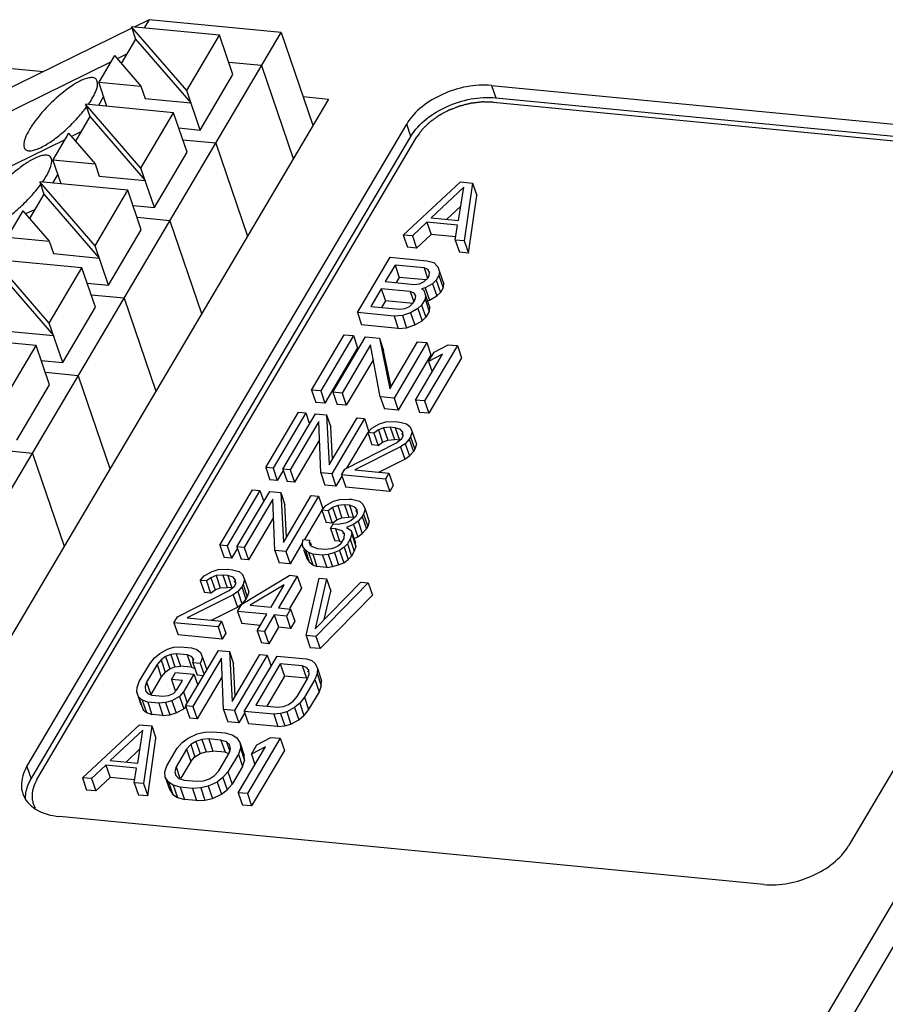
# Model space of a CAD drawing. Header units: millimetres. Extents: x -2787 to 4673, y -54 to 2046.
# Tile 112 of 124: x 3943 to 3969, y 790 to 820. Entities that reach past the tile are written whole.
import ezdxf

# ---------------------------------------------------------------- set-up
doc = ezdxf.new("R2010")
doc.units = ezdxf.units.MM
doc.header["$LTSCALE"] = 81.675
doc.layers.get('0').update_dxf_attribs({"linetype": 'CONTINUOUS'})

msp = doc.modelspace()

# ---------------------------------------------------------------- linework, layer by layer
at = {"color": 3}
for p, q in [((3947.185, 819.901), (3946.734, 819.68)), ((3947.185, 819.901), (3947.037, 819.651)), ((3951.16, 819.517), (3947.185, 819.901)), ((3946.667, 819.647), (3941.7, 817.209)), ((3946.653, 819.688), (3946.78, 819.317)), ((3948.318, 817.765), (3946.653, 819.688)), ((3949.303, 819.432), (3946.653, 819.688)), ((3939.53, 799.844), (3951.16, 819.517)), ((3946.78, 819.317), (3946.345, 818.582)), ((3946.78, 819.317), (3948.445, 817.394)), ((3948.318, 817.765), (3949.303, 819.432)), ((3949.709, 818.247), (3949.303, 819.432)), ((3951.16, 819.517), (3952.117, 816.722)), ((3946.14, 818.819), (3945.668, 818.02)), ((3946.14, 818.819), (3946.938, 817.898)), ((3946.509, 818.859), (3946.226, 818.72)), ((3941.1, 818.622), (3944.006, 818.341)), ((3946.022, 818.62), (3941.108, 816.209)), ((3950.569, 818.517), (3949.584, 818.612)), ((3950.569, 818.517), (3951.525, 815.722)), ((3965.553, 786.506), (3984.502, 818.563)), ((3948.723, 816.58), (3949.709, 818.247)), ((3945.917, 817.291), (3945.668, 818.02)), ((3945.668, 818.02), (3946.938, 817.898)), ((3946.938, 817.898), (3947.065, 817.528)), ((3957.494, 817.921), (3957.621, 817.551)), ((3957.494, 817.921), (3978.695, 815.875)), ((3984.861, 817.851), (3966.108, 786.126)), ((3945.816, 817.586), (3945.657, 817.316)), ((3947.065, 817.528), (3948.445, 817.394)), ((3948.723, 816.58), (3948.318, 817.765)), ((3951.821, 817.587), (3952.584, 817.513)), ((3957.621, 817.551), (3978.822, 815.505)), ((3952.584, 817.513), (3940.561, 797.173)), ((3945.273, 817.353), (3945.4, 816.983)), ((3946.938, 815.43), (3945.273, 817.353)), ((3947.924, 817.098), (3945.273, 817.353)), ((3945.4, 816.983), (3944.966, 816.248)), ((3945.4, 816.983), (3947.065, 815.06)), ((3946.938, 815.43), (3947.924, 817.098)), ((3948.329, 815.913), (3947.924, 817.098)), ((3943.506, 797.417), (3954.939, 816.758)), ((3948.08, 816.642), (3948.723, 816.58)), ((3955.066, 816.387), (3954.939, 816.758)), ((3943.633, 797.047), (3955.066, 816.387)), ((3944.76, 816.485), (3944.288, 815.686)), ((3944.76, 816.485), (3945.558, 815.564)), ((3945.129, 816.525), (3944.846, 816.386)), ((3944.643, 816.286), (3939.729, 813.875)), ((3949.189, 816.183), (3948.204, 816.278)), ((3949.189, 816.183), (3950.146, 813.388)), ((3947.344, 814.246), (3948.329, 815.913)), ((3944.538, 814.957), (3944.288, 815.686)), ((3944.288, 815.686), (3945.558, 815.564)), ((3945.558, 815.564), (3945.685, 815.193)), ((3944.437, 815.252), (3944.277, 814.982)), ((3945.685, 815.193), (3947.065, 815.06)), ((3947.344, 814.246), (3946.938, 815.43)), ((3943.894, 815.019), (3944.02, 814.649)), ((3945.558, 813.096), (3943.894, 815.019)), ((3946.544, 814.764), (3943.894, 815.019)), ((3954.833, 813.419), (3956.555, 815.016)), ((3956.655, 814.856), (3955.675, 813.938)), ((3956.503, 813.858), (3956.655, 814.856)), ((3956.555, 815.016), (3956.923, 814.98)), ((3956.923, 814.98), (3956.673, 813.242)), ((3956.923, 814.98), (3957.05, 814.61)), ((3944.02, 814.649), (3943.586, 813.914)), ((3944.02, 814.649), (3945.685, 812.726)), ((3945.558, 813.096), (3946.544, 814.764)), ((3946.949, 813.579), (3946.544, 814.764)), ((3956.8, 812.872), (3957.05, 814.61)), ((3946.7, 814.308), (3947.344, 814.246)), ((3956.148, 813.892), (3956.568, 814.286)), ((3979.673, 814.371), (3968.241, 795.031)), ((3943.381, 814.151), (3942.908, 813.352)), ((3943.381, 814.151), (3944.178, 813.229)), ((3943.75, 814.191), (3943.466, 814.052)), ((3947.809, 813.849), (3946.825, 813.944)), ((3947.809, 813.849), (3948.766, 811.054)), ((3955.545, 813.801), (3955.109, 813.393)), ((3955.545, 813.801), (3955.671, 813.43)), ((3956.465, 813.712), (3955.545, 813.801)), ((3955.675, 813.938), (3956.503, 813.858)), ((3956.397, 813.268), (3956.465, 813.712)), ((3945.964, 811.912), (3946.949, 813.579)), ((3954.833, 813.419), (3954.96, 813.049)), ((3955.109, 813.393), (3954.833, 813.419)), ((3955.109, 813.393), (3955.236, 813.022)), ((3955.236, 813.022), (3955.671, 813.43)), ((3956.406, 813.36), (3955.671, 813.43)), ((3942.908, 813.352), (3944.178, 813.229)), ((3944.178, 813.229), (3944.305, 812.859)), ((3945.964, 811.912), (3945.558, 813.096)), ((3956.397, 813.268), (3956.524, 812.898)), ((3956.673, 813.242), (3956.397, 813.268)), ((3956.673, 813.242), (3956.8, 812.872)), ((3944.305, 812.859), (3945.685, 812.726)), ((3955.236, 813.022), (3954.96, 813.049)), ((3956.8, 812.872), (3956.524, 812.898)), ((3944.179, 810.762), (3942.514, 812.685)), ((3945.164, 812.429), (3942.514, 812.685)), ((3953.453, 811.085), (3954.439, 812.752)), ((3954.589, 812.513), (3954.295, 812.016)), ((3954.439, 812.752), (3955.543, 812.646)), ((3954.589, 812.513), (3954.716, 812.143)), ((3955.463, 812.429), (3954.589, 812.513)), ((3955.543, 812.646), (3955.752, 812.588)), ((3955.752, 812.588), (3955.873, 812.464)), ((3942.641, 812.315), (3944.305, 810.392)), ((3944.179, 810.762), (3945.164, 812.429)), ((3945.57, 811.245), (3945.164, 812.429)), ((3955.463, 812.429), (3955.57, 812.117)), ((3955.58, 812.38), (3955.463, 812.429)), ((3955.572, 812.118), (3955.613, 812.189)), ((3955.63, 812.3), (3955.58, 812.38)), ((3955.613, 812.189), (3955.63, 812.3)), ((3955.91, 812.198), (3955.827, 812.056)), ((3955.873, 812.464), (3955.927, 812.309)), ((3955.927, 812.309), (3955.91, 812.198)), ((3955.91, 812.198), (3956.037, 811.828)), ((3955.927, 812.309), (3956.054, 811.939)), ((3945.32, 811.974), (3945.964, 811.912)), ((3954.295, 812.016), (3955.17, 811.932)), ((3954.716, 812.143), (3954.622, 811.985)), ((3955.515, 812.066), (3954.716, 812.143)), ((3955.17, 811.932), (3955.329, 811.954)), ((3955.329, 811.954), (3955.463, 812.016)), ((3955.463, 812.016), (3955.572, 812.118)), ((3955.718, 811.954), (3955.496, 811.825)), ((3955.827, 812.056), (3955.718, 811.954)), ((3955.718, 811.954), (3955.844, 811.584)), ((3955.827, 812.056), (3955.953, 811.686)), ((3956.037, 811.828), (3956.054, 811.939)), ((3946.429, 811.514), (3945.445, 811.609)), ((3954.17, 811.803), (3953.855, 811.271)), ((3954.17, 811.803), (3954.296, 811.433)), ((3955.044, 811.719), (3954.17, 811.803)), ((3955.044, 811.719), (3955.151, 811.406)), ((3955.161, 811.67), (3955.044, 811.719)), ((3955.211, 811.59), (3955.161, 811.67)), ((3955.496, 811.825), (3955.383, 811.799)), ((3955.383, 811.799), (3955.454, 811.754)), ((3955.454, 811.754), (3955.508, 811.599)), ((3955.508, 811.599), (3955.491, 811.488)), ((3955.496, 811.825), (3955.623, 811.455)), ((3955.508, 811.599), (3955.635, 811.229)), ((3955.844, 811.584), (3955.953, 811.686)), ((3956.037, 811.828), (3955.953, 811.686)), ((3946.429, 811.514), (3947.386, 808.72)), ((3954.296, 811.433), (3954.182, 811.24)), ((3955.129, 811.353), (3954.296, 811.433)), ((3955.022, 811.271), (3955.131, 811.373)), ((3955.131, 811.373), (3955.194, 811.48)), ((3955.194, 811.48), (3955.211, 811.59)), ((3955.386, 811.311), (3955.277, 811.209)), ((3955.491, 811.488), (3955.386, 811.311)), ((3955.386, 811.311), (3955.513, 810.941)), ((3955.491, 811.488), (3955.618, 811.118)), ((3955.546, 811.437), (3955.623, 811.455)), ((3955.623, 811.455), (3955.844, 811.584)), ((3944.584, 809.578), (3945.57, 811.245)), ((3953.453, 811.085), (3953.58, 810.715)), ((3954.557, 810.979), (3953.453, 811.085)), ((3953.855, 811.271), (3954.729, 811.187)), ((3954.729, 811.187), (3954.888, 811.209)), ((3955.055, 811.08), (3954.808, 810.992)), ((3954.888, 811.209), (3955.022, 811.271)), ((3955.277, 811.209), (3955.055, 811.08)), ((3955.055, 811.08), (3955.182, 810.71)), ((3955.277, 811.209), (3955.404, 810.839)), ((3955.618, 811.118), (3955.513, 810.941)), ((3955.618, 811.118), (3955.635, 811.229)), ((3944.584, 809.578), (3944.179, 810.762)), ((3954.684, 810.608), (3953.58, 810.715)), ((3954.808, 810.992), (3954.557, 810.979)), ((3954.557, 810.979), (3954.684, 810.608)), ((3954.808, 810.992), (3954.935, 810.622)), ((3954.935, 810.622), (3955.182, 810.71)), ((3955.182, 810.71), (3955.404, 810.839)), ((3955.404, 810.839), (3955.513, 810.941)), ((3942.925, 810.525), (3944.305, 810.392)), ((3952.073, 808.751), (3953.059, 810.418)), ((3953.059, 810.418), (3953.335, 810.392)), ((3954.684, 810.608), (3954.935, 810.622)), ((3943.784, 810.095), (3941.134, 810.351)), ((3953.335, 810.392), (3952.35, 808.724)), ((3952.718, 808.689), (3953.703, 810.356)), ((3953.853, 810.117), (3952.994, 808.662)), ((3953.335, 810.392), (3953.462, 810.021)), ((3953.703, 810.356), (3954.117, 810.316)), ((3954.144, 808.551), (3953.853, 810.117)), ((3954.117, 810.316), (3954.429, 808.786)), ((3954.117, 810.316), (3954.244, 809.946)), ((3954.429, 808.786), (3955.267, 810.205)), ((3955.544, 810.178), (3954.558, 808.511)), ((3955.267, 810.205), (3955.544, 810.178)), ((3955.544, 810.178), (3955.67, 809.808)), ((3955.765, 809.895), (3956.188, 810.116)), ((3956.188, 810.116), (3956.464, 810.09)), ((3942.799, 808.428), (3943.784, 810.095)), ((3944.19, 808.911), (3943.784, 810.095)), ((3953.462, 810.021), (3952.476, 808.354)), ((3954.467, 808.851), (3954.244, 809.946)), ((3955.202, 808.449), (3956.02, 809.832)), ((3956.464, 810.09), (3955.478, 808.422)), ((3955.597, 809.611), (3955.765, 809.895)), ((3956.02, 809.832), (3955.597, 809.611)), ((3956.464, 810.09), (3956.59, 809.72)), ((3943.94, 809.64), (3944.584, 809.578)), ((3953.936, 809.672), (3953.12, 808.292)), ((3955.67, 809.808), (3954.685, 808.141)), ((3955.597, 809.611), (3955.704, 809.298)), ((3956.59, 809.72), (3955.605, 808.052)), ((3945.049, 809.18), (3944.065, 809.275)), ((3945.049, 809.18), (3946.006, 806.385)), ((3943.204, 807.243), (3944.19, 808.911)), ((3952.073, 808.751), (3952.2, 808.381)), ((3952.35, 808.724), (3952.073, 808.751)), ((3952.35, 808.724), (3952.476, 808.354)), ((3952.718, 808.689), (3952.844, 808.319)), ((3952.994, 808.662), (3952.718, 808.689)), ((3952.994, 808.662), (3953.12, 808.292)), ((3952.476, 808.354), (3952.2, 808.381)), ((3954.144, 808.551), (3954.271, 808.181)), ((3954.558, 808.511), (3954.144, 808.551)), ((3954.558, 808.511), (3954.685, 808.141)), ((3955.202, 808.449), (3955.329, 808.079)), ((3955.478, 808.422), (3955.202, 808.449)), ((3955.478, 808.422), (3955.605, 808.052)), ((3950.694, 806.417), (3951.679, 808.084)), ((3951.9, 808.063), (3950.915, 806.395)), ((3951.679, 808.084), (3951.9, 808.063)), ((3951.9, 808.063), (3952.014, 807.729)), ((3953.12, 808.292), (3952.844, 808.319)), ((3954.685, 808.141), (3954.271, 808.181)), ((3955.605, 808.052), (3955.329, 808.079)), ((3951.209, 806.367), (3952.195, 808.034)), ((3952.29, 807.8), (3951.43, 806.346)), ((3952.195, 808.034), (3952.526, 808.002)), ((3952.35, 806.257), (3952.29, 807.8)), ((3952.526, 808.002), (3952.607, 806.495)), ((3952.526, 808.002), (3952.653, 807.632)), ((3952.607, 806.495), (3953.446, 807.914)), ((3953.667, 807.892), (3952.681, 806.225)), ((3953.446, 807.914), (3953.667, 807.892)), ((3953.667, 807.892), (3953.794, 807.522)), ((3954.119, 807.736), (3954.308, 807.793)), ((3954.308, 807.793), (3954.587, 807.803)), ((3954.587, 807.803), (3954.734, 807.789)), ((3954.734, 807.789), (3954.934, 807.732)), ((3952.705, 806.66), (3952.653, 807.632)), ((3953.764, 807.472), (3953.13, 806.399)), ((3953.767, 807.47), (3953.888, 807.608)), ((3953.767, 807.47), (3953.894, 807.1)), ((3953.952, 807.452), (3953.767, 807.47)), ((3953.888, 807.608), (3954.119, 807.736)), ((3954.088, 807.552), (3953.952, 807.452)), ((3953.952, 807.452), (3954.078, 807.082)), ((3954.24, 807.612), (3954.088, 807.552)), ((3954.088, 807.552), (3954.215, 807.181)), ((3954.445, 807.63), (3954.24, 807.612)), ((3954.24, 807.612), (3954.367, 807.242)), ((3954.445, 807.63), (3954.572, 807.259)), ((3954.593, 807.615), (3954.445, 807.63)), ((3954.593, 807.615), (3954.719, 807.245)), ((3954.756, 807.562), (3954.593, 807.615)), ((3954.824, 807.481), (3954.756, 807.562)), ((3954.788, 807.468), (3954.814, 807.392)), ((3954.835, 807.367), (3954.824, 807.481)), ((3954.934, 807.732), (3955.039, 807.647)), ((3955.039, 807.647), (3955.103, 807.491)), ((3955.103, 807.491), (3955.056, 807.346)), ((3955.103, 807.491), (3955.23, 807.121)), ((3952.311, 807.252), (3951.557, 805.976)), ((3953.081, 806.374), (3954.635, 807.161)), ((3954.078, 807.082), (3954.215, 807.181)), ((3954.215, 807.181), (3954.367, 807.242)), ((3954.367, 807.242), (3954.572, 807.259)), ((3954.719, 807.245), (3954.572, 807.259)), ((3954.635, 807.161), (3954.793, 807.296)), ((3954.793, 807.296), (3954.835, 807.367)), ((3955.014, 807.275), (3954.893, 807.136)), ((3955.056, 807.346), (3955.014, 807.275)), ((3955.014, 807.275), (3955.141, 806.905)), ((3955.056, 807.346), (3955.182, 806.976)), ((3943.67, 806.846), (3942.685, 806.941)), ((3954.757, 807.037), (3953.375, 806.345)), ((3954.078, 807.082), (3953.894, 807.1)), ((3954.893, 807.136), (3954.757, 807.037)), ((3954.757, 807.037), (3954.883, 806.667)), ((3954.893, 807.136), (3955.02, 806.766)), ((3955.141, 806.905), (3955.02, 806.766)), ((3955.182, 806.976), (3955.141, 806.905)), ((3955.23, 807.121), (3955.182, 806.976)), ((3943.67, 806.846), (3944.627, 804.051)), ((3954.101, 806.275), (3954.883, 806.667)), ((3954.883, 806.667), (3955.02, 806.766)), ((3950.694, 806.417), (3950.82, 806.047)), ((3950.915, 806.395), (3950.694, 806.417)), ((3950.915, 806.395), (3951.041, 806.025)), ((3951.222, 806.33), (3951.041, 806.025)), ((3951.209, 806.367), (3951.336, 805.997)), ((3951.43, 806.346), (3951.209, 806.367)), ((3951.43, 806.346), (3951.557, 805.976)), ((3952.35, 806.257), (3952.477, 805.887)), ((3952.681, 806.225), (3952.35, 806.257)), ((3952.976, 806.197), (3953.081, 806.374)), ((3953.375, 806.345), (3954.406, 806.246)), ((3951.041, 806.025), (3950.82, 806.047)), ((3951.557, 805.976), (3951.336, 805.997)), ((3952.681, 806.225), (3952.808, 805.855)), ((3952.988, 806.16), (3952.808, 805.855)), ((3952.976, 806.197), (3953.103, 805.826)), ((3954.301, 806.069), (3952.976, 806.197)), ((3954.406, 806.246), (3954.301, 806.069)), ((3954.301, 806.069), (3954.428, 805.699)), ((3954.406, 806.246), (3954.532, 805.876)), ((3949.314, 804.083), (3950.299, 805.75)), ((3950.52, 805.728), (3949.535, 804.061)), ((3949.829, 804.033), (3950.815, 805.7)), ((3950.299, 805.75), (3950.52, 805.728)), ((3950.52, 805.728), (3950.635, 805.395)), ((3950.815, 805.7), (3951.146, 805.668)), ((3951.146, 805.668), (3951.227, 804.16)), ((3951.146, 805.668), (3951.273, 805.298)), ((3952.808, 805.855), (3952.477, 805.887)), ((3954.428, 805.699), (3953.103, 805.826)), ((3954.532, 805.876), (3954.428, 805.699)), ((3950.91, 805.466), (3950.05, 804.011)), ((3950.97, 803.923), (3950.91, 805.466)), ((3951.227, 804.16), (3952.066, 805.579)), ((3952.287, 805.558), (3951.302, 803.891)), ((3952.066, 805.579), (3952.287, 805.558)), ((3952.287, 805.558), (3952.414, 805.188)), ((3952.508, 805.274), (3952.739, 805.402)), ((3952.739, 805.402), (3952.929, 805.459)), ((3952.929, 805.459), (3953.207, 805.469)), ((3953.207, 805.469), (3953.281, 805.462)), ((3953.281, 805.462), (3953.518, 805.402)), ((3953.518, 805.402), (3953.623, 805.317)), ((3951.325, 804.326), (3951.273, 805.298)), ((3952.384, 805.138), (3951.858, 804.248)), ((3952.388, 805.136), (3952.508, 805.274)), ((3952.388, 805.136), (3952.514, 804.766)), ((3952.572, 805.118), (3952.388, 805.136)), ((3952.708, 805.217), (3952.572, 805.118)), ((3952.572, 805.118), (3952.698, 804.748)), ((3952.861, 805.278), (3952.708, 805.217)), ((3952.708, 805.217), (3952.835, 804.847)), ((3953.066, 805.295), (3952.861, 805.278)), ((3952.861, 805.278), (3952.987, 804.908)), ((3953.066, 805.295), (3953.192, 804.925)), ((3953.213, 805.281), (3953.066, 805.295)), ((3953.213, 805.281), (3953.34, 804.911)), ((3953.376, 805.228), (3953.213, 805.281)), ((3953.444, 805.146), (3953.376, 805.228)), ((3953.408, 805.134), (3953.429, 805.073)), ((3953.455, 805.033), (3953.444, 805.146)), ((3953.623, 805.317), (3953.686, 805.161)), ((3953.686, 805.161), (3953.639, 805.015)), ((3953.686, 805.161), (3953.813, 804.79)), ((3950.931, 804.918), (3950.177, 803.641)), ((3952.698, 804.748), (3952.835, 804.847)), ((3952.835, 804.847), (3952.987, 804.908)), ((3952.987, 804.908), (3953.192, 804.925)), ((3953.14, 804.763), (3953.256, 804.827)), ((3953.34, 804.911), (3953.192, 804.925)), ((3953.256, 804.827), (3953.413, 804.962)), ((3953.477, 804.806), (3953.34, 804.706)), ((3953.413, 804.962), (3953.455, 805.033)), ((3953.597, 804.944), (3953.477, 804.806)), ((3953.477, 804.806), (3953.603, 804.436)), ((3953.639, 805.015), (3953.597, 804.944)), ((3953.597, 804.944), (3953.724, 804.574)), ((3953.639, 805.015), (3953.766, 804.645)), ((3953.813, 804.79), (3953.766, 804.645)), ((3952.698, 804.748), (3952.514, 804.766)), ((3952.646, 804.586), (3952.73, 804.728)), ((3952.646, 804.586), (3952.773, 804.216)), ((3952.793, 804.572), (3952.646, 804.586)), ((3952.73, 804.728), (3952.877, 804.714)), ((3952.793, 804.572), (3952.92, 804.202)), ((3952.993, 804.515), (3952.793, 804.572)), ((3952.877, 804.714), (3953.14, 804.763)), ((3953.062, 804.433), (3952.993, 804.515)), ((3953.34, 804.706), (3953.13, 804.614)), ((3953.13, 804.614), (3953.272, 804.526)), ((3953.272, 804.526), (3953.283, 804.412)), ((3953.272, 804.526), (3953.399, 804.155)), ((3953.34, 804.706), (3953.467, 804.336)), ((3953.724, 804.574), (3953.603, 804.436)), ((3953.766, 804.645), (3953.724, 804.574)), ((3951.801, 804.143), (3951.827, 804.253)), ((3951.827, 804.253), (3952.011, 804.235)), ((3952.011, 804.235), (3952.006, 804.16)), ((3952.011, 804.235), (3952.017, 804.217)), ((3952.92, 804.202), (3952.773, 804.216)), ((3952.92, 804.202), (3952.99, 804.182)), ((3952.968, 804.142), (3953.052, 804.284)), ((3953.019, 804.439), (3953.026, 804.421)), ((3953.052, 804.284), (3953.062, 804.433)), ((3953.236, 804.267), (3953.152, 804.125)), ((3953.283, 804.412), (3953.236, 804.267)), ((3953.236, 804.267), (3953.362, 803.896)), ((3953.283, 804.412), (3953.409, 804.042)), ((3953.343, 804.282), (3953.467, 804.336)), ((3953.467, 804.336), (3953.603, 804.436)), ((3949.314, 804.083), (3949.441, 803.712)), ((3949.535, 804.061), (3949.314, 804.083)), ((3949.535, 804.061), (3949.662, 803.691)), ((3949.842, 803.996), (3949.662, 803.691)), ((3949.829, 804.033), (3949.956, 803.663)), ((3950.05, 804.011), (3949.829, 804.033)), ((3950.05, 804.011), (3950.177, 803.641)), ((3950.97, 803.923), (3951.097, 803.553)), ((3951.302, 803.891), (3950.97, 803.923)), ((3951.302, 803.891), (3951.428, 803.521)), ((3951.797, 804.145), (3951.428, 803.521)), ((3951.811, 804.029), (3951.801, 804.143)), ((3951.811, 804.029), (3951.819, 804.007)), ((3951.88, 803.947), (3951.811, 804.029)), ((3951.837, 803.953), (3951.938, 803.659)), ((3951.88, 803.947), (3952.006, 803.577)), ((3951.985, 803.862), (3951.88, 803.947)), ((3952.006, 804.16), (3952.037, 804.082)), ((3952.033, 804.17), (3952.06, 804.09)), ((3952.037, 804.082), (3952.09, 804.04)), ((3952.09, 804.04), (3952.253, 803.986)), ((3952.253, 803.986), (3952.474, 803.965)), ((3952.474, 803.965), (3952.679, 803.983)), ((3952.679, 803.983), (3952.773, 804.011)), ((3952.916, 803.923), (3952.763, 803.862)), ((3952.773, 804.011), (3952.889, 804.075)), ((3952.889, 804.075), (3952.968, 804.142)), ((3953.052, 804.022), (3952.916, 803.923)), ((3952.916, 803.923), (3953.042, 803.552)), ((3953.152, 804.125), (3953.052, 804.022)), ((3953.052, 804.022), (3953.179, 803.652)), ((3953.152, 804.125), (3953.278, 803.755)), ((3953.362, 803.896), (3953.278, 803.755)), ((3953.409, 804.042), (3953.362, 803.896)), ((3953.409, 804.042), (3953.399, 804.155)), ((3949.662, 803.691), (3949.441, 803.712)), ((3950.177, 803.641), (3949.956, 803.663)), ((3951.938, 803.659), (3952.006, 803.577)), ((3951.985, 803.862), (3952.112, 803.492)), ((3952.111, 803.813), (3951.985, 803.862)), ((3952.111, 803.813), (3952.238, 803.442)), ((3952.406, 803.784), (3952.111, 803.813)), ((3952.574, 803.805), (3952.406, 803.784)), ((3952.406, 803.784), (3952.532, 803.414)), ((3952.763, 803.862), (3952.574, 803.805)), ((3952.574, 803.805), (3952.701, 803.435)), ((3952.763, 803.862), (3952.89, 803.492)), ((3953.042, 803.552), (3953.179, 803.652)), ((3953.278, 803.755), (3953.179, 803.652)), ((3949.078, 803.288), (3949.267, 803.345)), ((3949.267, 803.345), (3949.545, 803.355)), ((3949.545, 803.355), (3949.693, 803.341)), ((3949.693, 803.341), (3949.893, 803.284)), ((3951.428, 803.521), (3951.097, 803.553)), ((3952.006, 803.577), (3952.112, 803.492)), ((3952.112, 803.492), (3952.238, 803.442)), ((3952.532, 803.414), (3952.238, 803.442)), ((3952.532, 803.414), (3952.701, 803.435)), ((3952.701, 803.435), (3952.89, 803.492)), ((3952.89, 803.492), (3953.042, 803.552)), ((3948.726, 803.022), (3948.847, 803.16)), ((3948.726, 803.022), (3948.853, 802.652)), ((3948.91, 803.004), (3948.726, 803.022)), ((3948.847, 803.16), (3949.078, 803.288)), ((3949.046, 803.103), (3948.91, 803.004)), ((3948.91, 803.004), (3949.037, 802.634)), ((3949.199, 803.164), (3949.046, 803.103)), ((3949.046, 803.103), (3949.173, 802.733)), ((3949.404, 803.181), (3949.199, 803.164)), ((3949.199, 803.164), (3949.326, 802.794)), ((3949.404, 803.181), (3949.531, 802.811)), ((3949.551, 803.167), (3949.404, 803.181)), ((3949.551, 803.167), (3949.678, 802.797)), ((3949.714, 803.114), (3949.551, 803.167)), ((3949.783, 803.032), (3949.714, 803.114)), ((3949.746, 803.02), (3949.772, 802.944)), ((3949.793, 802.919), (3949.783, 803.032)), ((3949.893, 803.284), (3949.998, 803.199)), ((3949.973, 802.302), (3951.423, 803.174)), ((3949.998, 803.199), (3950.061, 803.043)), ((3950.061, 803.043), (3950.014, 802.898)), ((3950.061, 803.043), (3950.188, 802.673)), ((3951.643, 803.153), (3951.077, 802.195)), ((3951.423, 803.174), (3951.643, 803.153)), ((3951.643, 803.153), (3951.77, 802.783)), ((3951.909, 801.365), (3952.306, 803.089)), ((3952.527, 803.068), (3952.182, 801.563)), ((3952.306, 803.089), (3952.527, 803.068)), ((3952.527, 803.068), (3952.654, 802.697)), ((3948.039, 801.926), (3949.594, 802.713)), ((3949.037, 802.634), (3949.173, 802.733)), ((3949.173, 802.733), (3949.326, 802.794)), ((3949.326, 802.794), (3949.531, 802.811)), ((3949.678, 802.797), (3949.531, 802.811)), ((3949.594, 802.713), (3949.751, 802.848)), ((3949.751, 802.848), (3949.793, 802.919)), ((3949.972, 802.827), (3949.852, 802.688)), ((3950.014, 802.898), (3949.972, 802.827)), ((3949.972, 802.827), (3950.099, 802.456)), ((3950.014, 802.898), (3950.141, 802.527)), ((3951.255, 802.89), (3950.231, 802.277)), ((3950.856, 802.216), (3951.255, 802.89)), ((3951.77, 802.783), (3951.413, 802.179)), ((3952.182, 801.563), (3953.557, 802.968)), ((3953.778, 802.947), (3952.204, 801.336)), ((3953.557, 802.968), (3953.778, 802.947)), ((3953.778, 802.947), (3953.905, 802.577)), ((3949.715, 802.589), (3948.333, 801.897)), ((3949.037, 802.634), (3948.853, 802.652)), ((3949.852, 802.688), (3949.715, 802.589)), ((3949.715, 802.589), (3949.842, 802.219)), ((3949.852, 802.688), (3949.978, 802.318)), ((3950.099, 802.456), (3949.978, 802.318)), ((3950.141, 802.527), (3950.099, 802.456)), ((3950.188, 802.673), (3950.141, 802.527)), ((3952.331, 800.966), (3953.905, 802.577)), ((3952.458, 801.845), (3952.654, 802.697)), ((3949.06, 801.827), (3949.842, 802.219)), ((3949.842, 802.219), (3949.978, 802.318)), ((3949.847, 802.089), (3949.973, 802.302)), ((3950.231, 802.277), (3950.856, 802.216)), ((3951.077, 802.195), (3951.445, 802.159)), ((3951.445, 802.159), (3951.32, 801.947)), ((3951.445, 802.159), (3951.572, 801.789)), ((3947.934, 801.748), (3948.039, 801.926)), ((3948.333, 801.897), (3949.364, 801.798)), ((3949.847, 802.089), (3949.974, 801.719)), ((3950.731, 802.003), (3949.847, 802.089)), ((3950.437, 801.507), (3950.731, 802.003)), ((3950.952, 801.982), (3950.658, 801.486)), ((3950.952, 801.982), (3951.078, 801.612)), ((3951.32, 801.947), (3950.952, 801.982)), ((3951.32, 801.947), (3951.446, 801.577)), ((3947.934, 801.748), (3948.061, 801.378)), ((3949.259, 801.62), (3947.934, 801.748)), ((3949.364, 801.798), (3949.259, 801.62)), ((3949.259, 801.62), (3949.386, 801.25)), ((3949.364, 801.798), (3949.491, 801.428)), ((3950.531, 801.665), (3949.974, 801.719)), ((3951.078, 801.612), (3950.785, 801.115)), ((3951.446, 801.577), (3951.078, 801.612)), ((3951.572, 801.789), (3951.446, 801.577)), ((3949.386, 801.25), (3948.061, 801.378)), ((3949.491, 801.428), (3949.386, 801.25)), ((3950.437, 801.507), (3950.564, 801.137)), ((3950.658, 801.486), (3950.437, 801.507)), ((3950.658, 801.486), (3950.785, 801.115)), ((3951.909, 801.365), (3952.036, 800.995)), ((3952.204, 801.336), (3951.909, 801.365)), ((3952.204, 801.336), (3952.331, 800.966)), ((3947.504, 800.822), (3947.735, 800.95)), ((3947.735, 800.95), (3947.924, 801.007)), ((3947.924, 801.007), (3948.129, 801.025)), ((3948.129, 801.025), (3948.46, 800.993)), ((3948.46, 800.993), (3948.623, 800.939)), ((3948.623, 800.939), (3948.729, 800.854)), ((3950.785, 801.115), (3950.564, 801.137)), ((3952.331, 800.966), (3952.036, 800.995)), ((3947.204, 800.514), (3947.346, 800.688)), ((3947.346, 800.688), (3947.504, 800.822)), ((3947.546, 800.631), (3947.425, 800.493)), ((3947.683, 800.73), (3947.546, 800.631)), ((3947.546, 800.631), (3947.673, 800.261)), ((3947.835, 800.791), (3947.683, 800.73)), ((3947.683, 800.73), (3947.809, 800.36)), ((3948.003, 800.812), (3947.835, 800.791)), ((3947.835, 800.791), (3947.962, 800.42)), ((3948.003, 800.812), (3948.13, 800.442)), ((3948.334, 800.78), (3948.003, 800.812)), ((3948.284, 799.247), (3949.27, 800.915)), ((3948.334, 800.78), (3948.461, 800.41)), ((3948.461, 800.73), (3948.334, 800.78)), ((3948.529, 800.649), (3948.461, 800.73)), ((3948.493, 800.636), (3948.505, 800.6)), ((3948.503, 800.539), (3948.529, 800.649)), ((3949.365, 800.68), (3948.505, 799.226)), ((3948.792, 800.698), (3948.724, 800.517)), ((3948.729, 800.854), (3948.792, 800.698)), ((3948.792, 800.698), (3948.919, 800.328)), ((3949.27, 800.915), (3949.601, 800.883)), ((3949.425, 799.137), (3949.365, 800.68)), ((3949.601, 800.883), (3949.683, 799.375)), ((3949.601, 800.883), (3949.728, 800.512)), ((3949.683, 799.375), (3950.521, 800.794)), ((3950.742, 800.772), (3949.757, 799.105)), ((3950.051, 799.077), (3951.037, 800.744)), ((3950.521, 800.794), (3950.742, 800.772)), ((3950.742, 800.772), (3950.856, 800.439)), ((3951.037, 800.744), (3951.92, 800.659)), ((3951.92, 800.659), (3952.083, 800.606)), ((3946.89, 799.982), (3947.204, 800.514)), ((3947.425, 800.493), (3947.111, 799.96)), ((3947.425, 800.493), (3947.552, 800.122)), ((3947.673, 800.261), (3947.809, 800.36)), ((3947.809, 800.36), (3947.962, 800.42)), ((3947.962, 800.42), (3948.13, 800.442)), ((3948.461, 800.41), (3948.13, 800.442)), ((3948.461, 800.41), (3948.561, 800.371)), ((3948.503, 800.539), (3948.63, 800.168)), ((3948.724, 800.517), (3948.503, 800.539)), ((3948.724, 800.517), (3948.838, 800.184)), ((3949.78, 799.54), (3949.728, 800.512)), ((3951.132, 800.51), (3950.398, 799.268)), ((3951.132, 800.51), (3951.258, 800.14)), ((3951.794, 800.446), (3951.132, 800.51)), ((3951.794, 800.446), (3951.921, 800.076)), ((3951.92, 800.396), (3951.794, 800.446)), ((3951.989, 800.315), (3951.92, 800.396)), ((3952.083, 800.606), (3952.188, 800.52)), ((3952.188, 800.52), (3952.252, 800.364)), ((3952.252, 800.364), (3952.242, 800.215)), ((3952.252, 800.364), (3952.378, 799.994)), ((3947.552, 800.122), (3947.237, 799.59)), ((3947.673, 800.261), (3947.552, 800.122)), ((3947.857, 800.038), (3947.983, 800.251)), ((3947.857, 800.038), (3947.971, 799.706)), ((3948.188, 800.006), (3947.857, 800.038)), ((3947.983, 800.251), (3948.535, 800.198)), ((3948.535, 800.198), (3948.221, 799.666)), ((3948.535, 800.198), (3948.649, 799.865)), ((3948.818, 800.15), (3948.63, 800.168)), ((3949.386, 800.132), (3948.632, 798.856)), ((3951.258, 800.14), (3950.725, 799.237)), ((3951.921, 800.076), (3951.258, 800.14)), ((3951.638, 799.524), (3951.953, 800.056)), ((3952.173, 800.034), (3951.859, 799.502)), ((3951.921, 800.076), (3951.946, 800.066)), ((3951.953, 800.302), (3951.965, 800.266)), ((3951.953, 800.056), (3952, 800.201)), ((3952, 800.201), (3951.989, 800.315)), ((3952.242, 800.215), (3952.173, 800.034)), ((3952.173, 800.034), (3952.3, 799.664)), ((3952.242, 800.215), (3952.368, 799.845)), ((3946.812, 799.652), (3946.822, 799.801)), ((3946.822, 799.801), (3946.89, 799.982)), ((3947.111, 799.96), (3947.064, 799.815)), ((3947.064, 799.815), (3947.074, 799.701)), ((3947.111, 799.96), (3947.237, 799.59)), ((3948.021, 799.723), (3948.188, 800.006)), ((3952.368, 799.845), (3952.3, 799.664)), ((3952.368, 799.845), (3952.378, 799.994)), ((3946.812, 799.652), (3946.824, 799.616)), ((3946.875, 799.496), (3946.812, 799.652)), ((3946.856, 799.522), (3946.938, 799.282)), ((3946.875, 799.496), (3947.002, 799.126)), ((3946.98, 799.411), (3946.875, 799.496)), ((3947.074, 799.701), (3947.143, 799.62)), ((3947.143, 799.62), (3947.269, 799.57)), ((3947.269, 799.57), (3947.6, 799.538)), ((3947.6, 799.538), (3947.769, 799.559)), ((3947.769, 799.559), (3947.921, 799.62)), ((3948.1, 799.528), (3947.869, 799.4)), ((3947.921, 799.62), (3948.021, 799.723)), ((3948.221, 799.666), (3948.1, 799.528)), ((3948.1, 799.528), (3948.227, 799.157)), ((3948.221, 799.666), (3948.335, 799.332)), ((3951.517, 799.385), (3951.638, 799.524)), ((3951.859, 799.502), (3951.717, 799.328)), ((3951.859, 799.502), (3951.986, 799.132)), ((3952.3, 799.664), (3951.986, 799.132)), ((3946.98, 799.411), (3947.107, 799.04)), ((3947.143, 799.357), (3946.98, 799.411)), ((3947.143, 799.357), (3947.27, 798.987)), ((3947.475, 799.325), (3947.143, 799.357)), ((3947.68, 799.343), (3947.475, 799.325)), ((3947.475, 799.325), (3947.601, 798.955)), ((3947.869, 799.4), (3947.68, 799.343)), ((3947.68, 799.343), (3947.806, 798.973)), ((3947.869, 799.4), (3947.996, 799.03)), ((3947.996, 799.03), (3948.227, 799.157)), ((3948.296, 799.237), (3948.227, 799.157)), ((3948.284, 799.247), (3948.411, 798.877)), ((3948.505, 799.226), (3948.284, 799.247)), ((3948.505, 799.226), (3948.632, 798.856)), ((3950.398, 799.268), (3951.06, 799.204)), ((3951.06, 799.204), (3951.229, 799.226)), ((3951.229, 799.226), (3951.381, 799.286)), ((3951.56, 799.194), (3951.329, 799.066)), ((3951.381, 799.286), (3951.517, 799.385)), ((3951.717, 799.328), (3951.56, 799.194)), ((3951.56, 799.194), (3951.687, 798.824)), ((3951.717, 799.328), (3951.844, 798.958)), ((3947.002, 799.126), (3947.107, 799.04)), ((3947.107, 799.04), (3947.27, 798.987)), ((3947.601, 798.955), (3947.27, 798.987)), ((3947.601, 798.955), (3947.806, 798.973)), ((3947.806, 798.973), (3947.996, 799.03)), ((3948.632, 798.856), (3948.411, 798.877)), ((3949.425, 799.137), (3949.552, 798.767)), ((3949.757, 799.105), (3949.425, 799.137)), ((3949.757, 799.105), (3949.883, 798.735)), ((3950.064, 799.04), (3949.883, 798.735)), ((3950.051, 799.077), (3950.178, 798.707)), ((3950.935, 798.992), (3950.051, 799.077)), ((3951.14, 799.009), (3950.935, 798.992)), ((3950.935, 798.992), (3951.061, 798.621)), ((3951.329, 799.066), (3951.14, 799.009)), ((3951.14, 799.009), (3951.266, 798.639)), ((3951.329, 799.066), (3951.455, 798.696)), ((3951.687, 798.824), (3951.844, 798.958)), ((3951.986, 799.132), (3951.844, 798.958)), ((3945.175, 797.08), (3946.896, 798.676)), ((3946.896, 798.676), (3947.264, 798.641)), ((3947.264, 798.641), (3947.015, 796.902)), ((3947.264, 798.641), (3947.391, 798.271)), ((3949.883, 798.735), (3949.552, 798.767)), ((3951.061, 798.621), (3950.178, 798.707)), ((3951.061, 798.621), (3951.266, 798.639)), ((3951.266, 798.639), (3951.455, 798.696)), ((3951.455, 798.696), (3951.687, 798.824)), ((3946.997, 798.517), (3946.016, 797.599)), ((3946.844, 797.519), (3946.997, 798.517)), ((3947.142, 796.532), (3947.391, 798.271)), ((3948.184, 798.14), (3948.36, 798.273)), ((3948.36, 798.273), (3948.628, 798.397)), ((3948.628, 798.397), (3948.854, 798.45)), ((3948.854, 798.45), (3949.105, 798.463)), ((3949.105, 798.463), (3949.473, 798.428)), ((3949.473, 798.428), (3949.682, 798.37)), ((3949.682, 798.37), (3949.824, 798.281)), ((3949.824, 798.281), (3949.924, 798.122)), ((3951.129, 798.268), (3950.144, 796.601)), ((3950.43, 798.073), (3950.853, 798.294)), ((3950.853, 798.294), (3951.129, 798.268)), ((3951.129, 798.268), (3951.256, 797.898)), ((3947.719, 797.434), (3948.033, 797.967)), ((3948.033, 797.967), (3948.184, 798.14)), ((3948.439, 798.077), (3948.309, 797.94)), ((3948.594, 798.175), (3948.439, 798.077)), ((3948.439, 798.077), (3948.566, 797.707)), ((3948.774, 798.233), (3948.594, 798.175)), ((3948.594, 798.175), (3948.721, 797.805)), ((3948.979, 798.25), (3948.774, 798.233)), ((3948.774, 798.233), (3948.901, 797.862)), ((3948.979, 798.25), (3949.106, 797.88)), ((3949.347, 798.215), (3948.979, 798.25)), ((3949.347, 798.215), (3949.474, 797.845)), ((3949.51, 798.162), (3949.347, 798.215)), ((3949.51, 798.162), (3949.611, 797.867)), ((3949.606, 798.077), (3949.51, 798.162)), ((3949.597, 797.816), (3949.635, 797.962)), ((3949.635, 797.962), (3949.606, 798.077)), ((3949.868, 796.627), (3950.685, 798.011)), ((3949.932, 797.971), (3949.874, 797.789)), ((3949.924, 798.122), (3949.932, 797.971)), ((3949.924, 798.122), (3950.051, 797.751)), ((3949.932, 797.971), (3950.059, 797.601)), ((3950.263, 797.789), (3950.43, 798.073)), ((3950.685, 798.011), (3950.263, 797.789)), ((3946.49, 797.553), (3946.91, 797.946)), ((3948.309, 797.94), (3947.995, 797.408)), ((3948.309, 797.94), (3948.436, 797.57)), ((3948.436, 797.57), (3948.566, 797.707)), ((3948.566, 797.707), (3948.721, 797.805)), ((3948.721, 797.805), (3948.901, 797.862)), ((3948.901, 797.862), (3949.106, 797.88)), ((3949.474, 797.845), (3949.106, 797.88)), ((3949.283, 797.284), (3949.597, 797.816)), ((3949.474, 797.845), (3949.585, 797.808)), ((3949.874, 797.789), (3949.559, 797.257)), ((3949.874, 797.789), (3950, 797.419)), ((3950.059, 797.601), (3950.051, 797.751)), ((3950.263, 797.789), (3950.37, 797.476)), ((3951.256, 797.898), (3950.27, 796.23)), ((3943.506, 797.417), (3943.633, 797.047)), ((3945.886, 797.461), (3945.451, 797.053)), ((3945.886, 797.461), (3946.013, 797.091)), ((3946.807, 797.372), (3945.886, 797.461)), ((3946.016, 797.599), (3946.844, 797.519)), ((3946.739, 796.929), (3946.807, 797.372)), ((3947.66, 797.253), (3947.719, 797.434)), ((3947.995, 797.408), (3947.957, 797.262)), ((3947.995, 797.408), (3948.11, 797.071)), ((3948.436, 797.57), (3948.141, 797.07)), ((3950, 797.419), (3949.686, 796.887)), ((3950, 797.419), (3950.059, 797.601)), ((3945.175, 797.08), (3945.301, 796.71)), ((3945.451, 797.053), (3945.175, 797.08)), ((3945.577, 796.683), (3946.013, 797.091)), ((3946.748, 797.02), (3946.013, 797.091)), ((3947.668, 797.102), (3947.66, 797.253)), ((3947.668, 797.102), (3947.795, 796.732)), ((3947.768, 796.942), (3947.668, 797.102)), ((3947.957, 797.262), (3947.986, 797.146)), ((3947.986, 797.146), (3948.082, 797.062)), ((3948.998, 797.049), (3949.153, 797.146)), ((3949.153, 797.146), (3949.283, 797.284)), ((3949.408, 797.084), (3949.232, 796.951)), ((3949.559, 797.257), (3949.408, 797.084)), ((3949.408, 797.084), (3949.535, 796.714)), ((3949.559, 797.257), (3949.686, 796.887)), ((3945.451, 797.053), (3945.577, 796.683)), ((3946.739, 796.929), (3946.866, 796.559)), ((3947.015, 796.902), (3946.739, 796.929)), ((3947.015, 796.902), (3947.142, 796.532)), ((3947.768, 796.942), (3947.895, 796.572)), ((3947.91, 796.854), (3947.768, 796.942)), ((3947.91, 796.854), (3948.037, 796.483)), ((3948.119, 796.796), (3947.91, 796.854)), ((3948.082, 797.062), (3948.245, 797.009)), ((3948.119, 796.796), (3948.246, 796.426)), ((3948.487, 796.76), (3948.119, 796.796)), ((3948.245, 797.009), (3948.613, 796.973)), ((3948.738, 796.774), (3948.487, 796.76)), ((3948.613, 796.973), (3948.818, 796.991)), ((3948.964, 796.827), (3948.738, 796.774)), ((3948.738, 796.774), (3948.865, 796.403)), ((3948.818, 796.991), (3948.998, 797.049)), ((3949.232, 796.951), (3948.964, 796.827)), ((3948.964, 796.827), (3949.091, 796.457)), ((3949.232, 796.951), (3949.359, 796.581)), ((3949.535, 796.714), (3949.686, 796.887)), ((3945.577, 796.683), (3945.301, 796.71)), ((3947.142, 796.532), (3946.866, 796.559)), ((3947.795, 796.732), (3947.895, 796.572)), ((3947.895, 796.572), (3948.037, 796.483)), ((3948.037, 796.483), (3948.246, 796.426)), ((3948.487, 796.76), (3948.614, 796.39)), ((3949.091, 796.457), (3949.359, 796.581)), ((3949.359, 796.581), (3949.535, 796.714)), ((3949.868, 796.627), (3949.994, 796.257)), ((3950.144, 796.601), (3949.868, 796.627)), ((3950.144, 796.601), (3950.27, 796.23)), ((3948.614, 796.39), (3948.246, 796.426)), ((3948.614, 796.39), (3948.865, 796.403)), ((3948.865, 796.403), (3949.091, 796.457)), ((3950.27, 796.23), (3949.994, 796.257)), ((3965.686, 793.867), (3944.485, 795.913))]:
    msp.add_line(p, q, dxfattribs=at)
at = {"color": 4}
for p, q in [((3957.542, 817.417), (3978.743, 815.372)), ((3943.81, 797.03), (3955.242, 816.37))]:
    msp.add_line(p, q, dxfattribs=at)
at = {"color": 3}
msp.add_arc((3946.353, 815.652), 2.705, 121.6672, 122.0146, dxfattribs=at)
for points, knots in [([(3945.59, 818.112), (3945.57, 818.132), (3945.51, 818.161), (3945.398, 818.159), (3945.263, 818.124), (3945.167, 818.082), (3945.115, 818.057)], [0, 0, 0, 0, 0.16697, 0.37867, 0.655296, 1, 1, 1, 1]), ([(3944.919, 817.946), (3944.701, 817.81), (3944.29, 817.475), (3943.852, 817), (3943.58, 816.603), (3943.467, 816.381), (3943.421, 816.226), (3943.409, 816.134), (3943.419, 816.057), (3943.443, 816.016), (3943.458, 816.001)], [0, 0, 0, 0, 0.302115, 0.619295, 0.756275, 0.866668, 0.910312, 0.946162, 0.975211, 1, 1, 1, 1]), ([(3945.115, 818.057), (3945.1, 818.05), (3945.038, 818.018), (3944.978, 817.983), (3944.933, 817.955)], [0, 0, 0, 0, 0.235861, 1, 1, 1, 1]), ([(3945.354, 817.347), (3945.411, 817.429), (3945.488, 817.55), (3945.568, 817.715), (3945.63, 817.874), (3945.657, 818.044), (3945.59, 818.112)], [0, 0, 0, 0, 0.363594, 0.519142, 0.654998, 1, 1, 1, 1]), ([(3957.494, 817.921), (3956.995, 817.969), (3956.009, 817.768), (3955.176, 817.159), (3954.939, 816.758)], [0, 0, 0, 0, 0.518432, 1, 1, 1, 1]), ([(3955.066, 816.387), (3955.303, 816.788), (3956.136, 817.398), (3957.121, 817.599), (3957.621, 817.551)], [0, 0, 0, 0, 0.481568, 1, 1, 1, 1]), ([(3943.932, 816.056), (3944.052, 816.115), (3944.299, 816.27), (3944.655, 816.558), (3945, 816.897), (3945.209, 817.147), (3945.303, 817.275)], [0, 0, 0, 0, 0.216233, 0.472078, 0.742421, 1, 1, 1, 1]), ([(3943.458, 816.001), (3943.478, 815.981), (3943.538, 815.952), (3943.65, 815.954), (3943.785, 815.989), (3943.881, 816.031), (3943.932, 816.056)], [0, 0, 0, 0, 0.16697, 0.37867, 0.655296, 1, 1, 1, 1]), ([(3944.21, 815.778), (3944.19, 815.797), (3944.13, 815.827), (3944.018, 815.825), (3943.883, 815.789), (3943.787, 815.748), (3943.735, 815.723)], [0, 0, 0, 0, 0.16697, 0.37867, 0.655296, 1, 1, 1, 1]), ([(3943.974, 815.012), (3944.032, 815.095), (3944.108, 815.216), (3944.189, 815.381), (3944.25, 815.54), (3944.277, 815.71), (3944.21, 815.778)], [0, 0, 0, 0, 0.363594, 0.519142, 0.654998, 1, 1, 1, 1]), ([(3943.735, 815.723), (3943.629, 815.67), (3943.407, 815.534), (3943.084, 815.282), (3942.765, 814.981), (3942.478, 814.66), (3942.277, 814.387), (3942.155, 814.179), (3942.089, 814.042), (3942.047, 813.921), (3942.03, 813.816), (3942.036, 813.73), (3942.062, 813.683), (3942.078, 813.667)], [0, 0, 0, 0, 0.128538, 0.279789, 0.441724, 0.601003, 0.744598, 0.806976, 0.861572, 0.9077, 0.945244, 0.975099, 1, 1, 1, 1]), ([(3942.553, 813.722), (3942.672, 813.781), (3942.919, 813.936), (3943.276, 814.224), (3943.62, 814.563), (3943.829, 814.813), (3943.923, 814.941)], [0, 0, 0, 0, 0.216233, 0.472078, 0.742421, 1, 1, 1, 1]), ([(3943.506, 797.417), (3943.467, 797.35), (3943.342, 797.1), (3943.315, 796.791), (3943.381, 796.599)], [0, 0, 0, 0, 0.278116, 1, 1, 1, 1]), ([(3943.381, 796.599), (3943.446, 796.408), (3943.781, 796.046), (3944.236, 795.937), (3944.485, 795.913)], [0, 0, 0, 0, 0.44677, 1, 1, 1, 1]), ([(3965.686, 793.867), (3966.185, 793.819), (3967.171, 794.02), (3968.004, 794.629), (3968.241, 795.031)], [0, 0, 0, 0, 0.518432, 1, 1, 1, 1])]:
    msp.add_open_spline(points, degree=3, knots=knots, dxfattribs=at)
at = {"color": 4}
for points, knots in [([(3957.542, 817.417), (3957.515, 817.418), (3957.461, 817.419), (3957.394, 817.421), (3957.34, 817.422), (3957.307, 817.422), (3957.28, 817.423), (3957.26, 817.423), (3957.243, 817.424), (3957.231, 817.424), (3957.225, 817.424), (3957.22, 817.425), (3957.214, 817.424), (3957.207, 817.423), (3957.195, 817.421), (3957.177, 817.419), (3957.156, 817.417), (3957.128, 817.414), (3957.093, 817.41), (3957.051, 817.405), (3957.009, 817.4), (3956.974, 817.396), (3956.946, 817.393), (3956.925, 817.39), (3956.907, 817.388), (3956.895, 817.387), (3956.888, 817.386), (3956.882, 817.385), (3956.877, 817.384), (3956.87, 817.382), (3956.858, 817.379), (3956.84, 817.375), (3956.819, 817.37), (3956.791, 817.363), (3956.755, 817.354), (3956.713, 817.344), (3956.671, 817.333), (3956.635, 817.324), (3956.607, 817.317), (3956.586, 817.312), (3956.568, 817.308), (3956.556, 817.305), (3956.549, 817.303), (3956.543, 817.302), (3956.538, 817.3), (3956.531, 817.297), (3956.519, 817.292), (3956.502, 817.286), (3956.481, 817.278), (3956.453, 817.267), (3956.418, 817.254), (3956.377, 817.238), (3956.335, 817.222), (3956.3, 817.209), (3956.272, 817.198), (3956.251, 817.19), (3956.234, 817.184), (3956.222, 817.179), (3956.215, 817.176), (3956.21, 817.174), (3956.205, 817.172), (3956.199, 817.168), (3956.188, 817.162), (3956.172, 817.154), (3956.153, 817.144), (3956.127, 817.13), (3956.096, 817.114), (3956.058, 817.093), (3956.02, 817.073), (3955.988, 817.056), (3955.963, 817.043), (3955.944, 817.033), (3955.928, 817.024), (3955.917, 817.018), (3955.91, 817.015), (3955.906, 817.012), (3955.902, 817.009), (3955.896, 817.005), (3955.886, 816.998), (3955.872, 816.988), (3955.855, 816.976), (3955.833, 816.96), (3955.805, 816.94), (3955.771, 816.916), (3955.738, 816.892), (3955.71, 816.872), (3955.687, 816.856), (3955.671, 816.844), (3955.657, 816.834), (3955.647, 816.827), (3955.641, 816.823), (3955.637, 816.82), (3955.634, 816.817), (3955.629, 816.812), (3955.621, 816.804), (3955.609, 816.793), (3955.595, 816.78), (3955.577, 816.762), (3955.553, 816.739), (3955.525, 816.712), (3955.498, 816.685), (3955.474, 816.663), (3955.456, 816.645), (3955.442, 816.632), (3955.43, 816.62), (3955.422, 816.612), (3955.417, 816.608), (3955.414, 816.605), (3955.411, 816.601), (3955.408, 816.596), (3955.401, 816.588), (3955.392, 816.575), (3955.382, 816.561), (3955.367, 816.541), (3955.349, 816.517), (3955.321, 816.478), (3955.285, 816.429), (3955.256, 816.39), (3955.242, 816.37)], [0, 0, 0, 0, 0.03125, 0.0625, 0.078125, 0.09375, 0.101562, 0.109375, 0.117188, 0.121094, 0.123047, 0.125, 0.126953, 0.128906, 0.132812, 0.140625, 0.148438, 0.15625, 0.171875, 0.1875, 0.203125, 0.21875, 0.226562, 0.234375, 0.242188, 0.246094, 0.248047, 0.25, 0.251953, 0.253906, 0.257812, 0.265625, 0.273438, 0.28125, 0.296875, 0.3125, 0.328125, 0.34375, 0.351562, 0.359375, 0.367188, 0.371094, 0.373047, 0.375, 0.376953, 0.378906, 0.382812, 0.390625, 0.398438, 0.40625, 0.421875, 0.4375, 0.453125, 0.46875, 0.476562, 0.484375, 0.492188, 0.496094, 0.498047, 0.5, 0.501953, 0.503906, 0.507812, 0.515625, 0.523438, 0.53125, 0.546875, 0.5625, 0.578125, 0.59375, 0.601562, 0.609375, 0.617188, 0.621094, 0.623047, 0.625, 0.626953, 0.628906, 0.632812, 0.640625, 0.648438, 0.65625, 0.671875, 0.6875, 0.703125, 0.71875, 0.726562, 0.734375, 0.742188, 0.746094, 0.748047, 0.75, 0.751953, 0.753906, 0.757812, 0.765625, 0.773438, 0.78125, 0.796875, 0.8125, 0.828125, 0.84375, 0.851562, 0.859375, 0.867188, 0.871094, 0.873047, 0.875, 0.876953, 0.878906, 0.882812, 0.890625, 0.898438, 0.90625, 0.921875, 0.9375, 0.96875, 1, 1, 1, 1]), ([(3943.81, 797.03), (3943.801, 797.012), (3943.787, 796.984), (3943.768, 796.947), (3943.756, 796.924), (3943.747, 796.906), (3943.741, 796.894), (3943.737, 796.886), (3943.735, 796.881), (3943.733, 796.877), (3943.731, 796.871), (3943.727, 796.856), (3943.719, 796.835), (3943.71, 796.807), (3943.7, 796.778), (3943.693, 796.757), (3943.688, 796.743), (3943.686, 796.737), (3943.685, 796.732), (3943.684, 796.727), (3943.683, 796.719), (3943.681, 796.708), (3943.678, 796.689), (3943.674, 796.665), (3943.67, 796.642), (3943.667, 796.623), (3943.665, 796.609), (3943.663, 796.598), (3943.662, 796.59), (3943.661, 796.585), (3943.66, 796.581), (3943.661, 796.578), (3943.661, 796.574), (3943.661, 796.566), (3943.661, 796.554), (3943.662, 796.541), (3943.662, 796.523), (3943.663, 796.5), (3943.663, 796.477), (3943.664, 796.459), (3943.664, 796.448), (3943.664, 796.44), (3943.664, 796.436), (3943.665, 796.431), (3943.667, 796.426), (3943.67, 796.413), (3943.674, 796.394), (3943.68, 796.368), (3943.685, 796.342), (3943.69, 796.323), (3943.693, 796.31), (3943.694, 796.304), (3943.695, 796.3), (3943.696, 796.296), (3943.7, 796.289), (3943.704, 796.279), (3943.711, 796.263), (3943.72, 796.243), (3943.735, 796.211), (3943.746, 796.186), (3943.753, 796.17)], [0, 0, 0, 0, 0.0625, 0.09375, 0.125, 0.140625, 0.15625, 0.164062, 0.167969, 0.171875, 0.179688, 0.1875, 0.21875, 0.25, 0.28125, 0.3125, 0.320312, 0.328125, 0.332031, 0.335938, 0.34375, 0.359375, 0.375, 0.40625, 0.4375, 0.453125, 0.46875, 0.484375, 0.492188, 0.496094, 0.5, 0.503906, 0.507812, 0.515625, 0.53125, 0.546875, 0.5625, 0.59375, 0.625, 0.640625, 0.65625, 0.664062, 0.667969, 0.671875, 0.679688, 0.6875, 0.71875, 0.75, 0.78125, 0.8125, 0.820312, 0.828125, 0.832031, 0.835938, 0.84375, 0.859375, 0.875, 0.90625, 0.9375, 1, 1, 1, 1])]:
    msp.add_open_spline(points, degree=3, knots=knots, dxfattribs=at)
at = {"color": 3}
for points in [[(3943.476, 796.625), (3943.499, 796.774), (3943.557, 796.918), (3943.633, 797.047)], [(3943.468, 796.424), (3943.463, 796.491), (3943.466, 796.559), (3943.476, 796.625)]]:
    msp.add_open_spline(points, degree=3, dxfattribs=at)

doc.saveas('drawing.dxf')
